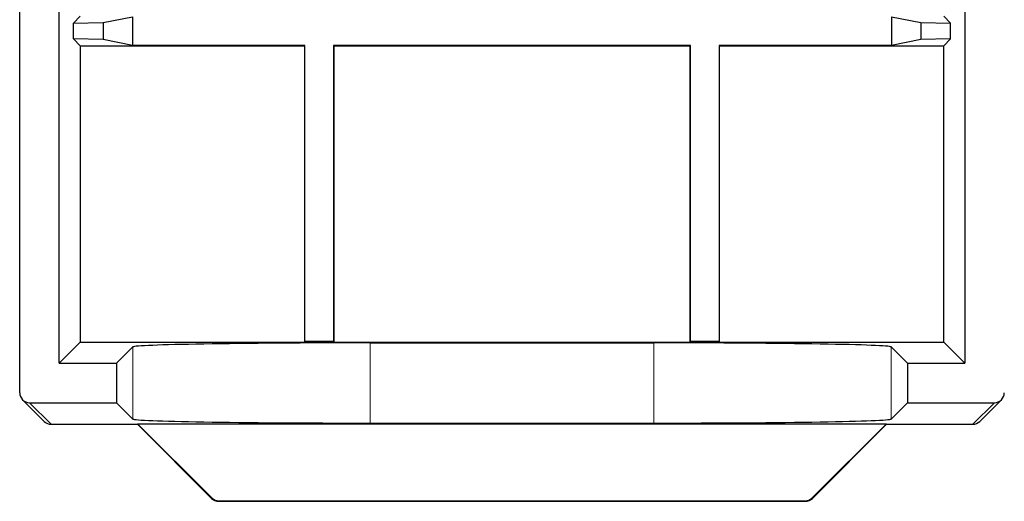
# Model space of a CAD drawing. Header units: millimetres. Extents: x 5 to 418, y 2 to 292.
# Tile 72 of 80: x 335.7 to 344, y 87.66 to 91.73. Entities that reach past the tile are written whole.
import ezdxf

# ---------------------------------------------------------------- set-up
doc = ezdxf.new("R2010")
doc.units = ezdxf.units.MM

msp = doc.modelspace()

# ---------------------------------------------------------------- linework, layer by layer
at = {"color": 7, "linetype": 'Continuous', "lineweight": 25}
for p, q in [((343.6628, 101.8084), (343.6628, 88.8298)), ((335.6962, 88.5798), (335.6962, 96.4101)), ((336.0296, 88.8298), (336.0296, 96.4101)), ((336.207, 91.7572), (336.1488, 91.699)), ((336.3988, 91.7034), (336.6467, 91.7529)), ((336.6467, 91.7529), (336.6467, 91.5116)), ((343.0456, 91.7529), (343.2935, 91.7034)), ((343.0456, 91.7529), (343.0456, 91.5116)), ((343.4853, 91.7572), (343.5435, 91.699)), ((336.1488, 91.699), (336.3988, 91.7034)), ((336.1488, 91.5654), (336.1488, 91.699)), ((336.3988, 91.7034), (336.3988, 91.5611)), ((343.2935, 91.7034), (343.5435, 91.699)), ((343.2935, 91.7034), (343.2935, 91.5611)), ((343.5435, 91.5654), (343.5435, 91.699)), ((336.1488, 91.5654), (336.207, 91.5072)), ((336.3988, 91.5611), (336.1488, 91.5654)), ((336.6467, 91.5116), (336.3988, 91.5611)), ((343.2935, 91.5611), (343.0456, 91.5116)), ((343.5435, 91.5654), (343.2935, 91.5611)), ((343.5435, 91.5654), (343.4853, 91.5072)), ((336.207, 91.5072), (336.207, 89.0072)), ((336.207, 91.5072), (338.0962, 91.5072)), ((338.1005, 91.5116), (336.6467, 91.5116)), ((338.1005, 91.5116), (338.0962, 91.5072)), ((338.0962, 91.5072), (338.0962, 89.0072)), ((338.1005, 89.0116), (338.1005, 91.5116)), ((341.3505, 91.5116), (338.3418, 91.5116)), ((338.3418, 91.5116), (338.3418, 89.0116)), ((338.3418, 91.5116), (338.3462, 91.5072)), ((338.3462, 91.5072), (341.3462, 91.5072)), ((338.3462, 89.0072), (338.3462, 91.5072)), ((341.3505, 91.5116), (341.3462, 91.5072)), ((341.3462, 91.5072), (341.3462, 89.0072)), ((341.3505, 89.0116), (341.3505, 91.5116)), ((341.5918, 91.5116), (341.5962, 91.5072)), ((343.0456, 91.5116), (341.5918, 91.5116)), ((341.5918, 91.5116), (341.5918, 89.0116)), ((341.5962, 91.5072), (343.4853, 91.5072)), ((341.5962, 89.0072), (341.5962, 91.5072)), ((343.4853, 89.0072), (343.4853, 91.5072)), ((336.207, 89.0072), (336.0296, 88.8298)), ((336.207, 89.0072), (338.0962, 89.0072)), ((338.1005, 89.0116), (338.0962, 89.0072)), ((338.0962, 89.0072), (338.3462, 89.0072)), ((338.3418, 89.0116), (338.1005, 89.0116)), ((338.3418, 89.0116), (338.3462, 89.0072)), ((338.3462, 89.0072), (341.3462, 89.0072)), ((338.6499, 89.0014), (341.0425, 89.0014)), ((341.3505, 89.0116), (341.3462, 89.0072)), ((341.3462, 89.0072), (341.5962, 89.0072)), ((341.5918, 89.0116), (341.3505, 89.0116)), ((341.5918, 89.0116), (341.5962, 89.0072)), ((341.5962, 89.0072), (343.4853, 89.0072)), ((343.6628, 88.8298), (343.4853, 89.0072)), ((336.5128, 88.8298), (336.6502, 88.9671)), ((343.0422, 88.9671), (343.1795, 88.8298)), ((336.0296, 88.8298), (336.5128, 88.8298)), ((336.5128, 88.8298), (336.5128, 88.4964)), ((343.1795, 88.8298), (343.6628, 88.8298)), ((343.1795, 88.8298), (343.1795, 88.4964)), ((335.7206, 88.5209), (335.9024, 88.339)), ((335.7796, 88.4964), (336.5128, 88.4964)), ((336.5128, 88.4964), (336.6502, 88.3591)), ((343.0422, 88.3591), (343.1795, 88.4964)), ((343.1795, 88.4964), (343.9128, 88.4964)), ((343.7899, 88.339), (343.9718, 88.5209)), ((335.9613, 88.3146), (336.6885, 88.3146)), ((336.6885, 88.3146), (336.6903, 88.319)), ((336.6885, 88.3146), (337.3142, 87.689)), ((336.6903, 88.319), (343.0021, 88.319)), ((336.6903, 88.319), (337.316, 87.6933)), ((338.6499, 88.3248), (341.0425, 88.3248)), ((342.3764, 87.6933), (343.0021, 88.319)), ((342.3782, 87.689), (343.0039, 88.3146)), ((343.0039, 88.3146), (343.0021, 88.319)), ((343.0039, 88.3146), (343.731, 88.3146)), ((337.3731, 87.6646), (342.3193, 87.6646)), ((337.3749, 87.6689), (342.3175, 87.6689))]:
    msp.add_line(p, q, dxfattribs=at)
at = {"color": 7, "linetype": 'Continuous', "lineweight": 18}
for p, q in [((338.6499, 89.0014), (338.6499, 88.3248)), ((341.0425, 89.0014), (341.0425, 88.3248)), ((336.6502, 88.9671), (336.6502, 88.3591)), ((343.0422, 88.9671), (343.0422, 88.3591)), ((335.7796, 88.4964), (335.9613, 88.3146)), ((343.731, 88.3146), (343.9128, 88.4964)), ((337.3142, 87.689), (337.316, 87.6933)), ((337.3749, 87.6689), (337.3731, 87.6646)), ((342.3193, 87.6646), (342.3175, 87.6689)), ((342.3764, 87.6933), (342.3782, 87.689))]:
    msp.add_line(p, q, dxfattribs=at)
at = {"color": 7, "linetype": 'Continuous', "lineweight": 25}
for centre, start, end in [((335.9613, 88.398), 225, 270), ((343.731, 88.398), 270, 315), ((337.3731, 87.7479), 225, 270), ((342.3193, 87.7479), 270, 315)]:
    msp.add_arc(centre, 0.0833, start, end, dxfattribs=at)
at = {"color": 7, "linetype": 'Continuous', "lineweight": 18}
for centre, start, end in [((335.9613, 88.3979), 225.00151, 270.01956), ((343.731, 88.3979), 269.98044, 314.99849), ((337.3731, 87.7479), 225.00748, 269.99252), ((342.3193, 87.7479), 270.00748, 314.99252)]:
    msp.add_arc(centre, 0.0833, start, end, dxfattribs=at)
at = {"color": 7, "linetype": 'Continuous', "lineweight": 25}
for centre, major_axis, ratio, start_param, end_param in [((338.6499, 88.9665), (2, 0), 0.017455, 1.570796, 3.124139), ((341.0425, 88.9665), (2, 0), 0.017455, 0.017453, 1.570796), ((335.7795, 88.5798), (0.0589, -0.0589), 0.999695, 3.926839, 5.497939), ((343.9128, 88.5798), (-0.0589, -0.0589), 0.999695, 0.785246, 2.356347), ((338.6499, 88.3597), (2, 0), 0.017455, 3.159046, 4.712389), ((341.0425, 88.3597), (2, 0), 0.017455, 4.712389, 6.265732), ((337.3749, 87.7523), (0.0319, 0.077), 0.999822, 2.748957, 3.534229), ((342.3175, 87.7523), (0.0319, -0.077), 0.999822, 5.890549, 6.675821)]:
    msp.add_ellipse(centre, major_axis=major_axis, ratio=ratio, start_param=start_param, end_param=end_param, dxfattribs=at)

doc.saveas('drawing.dxf')
